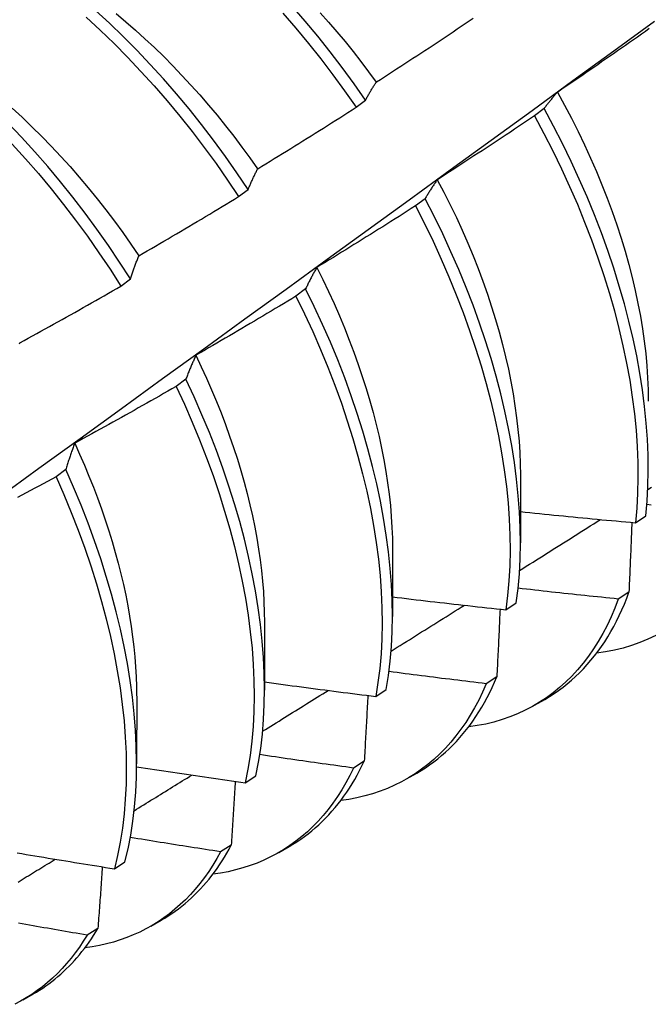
# Model space of a CAD drawing. Header units: inches. Extents: x 18 to 168, y 13 to 111.
# Tile 76 of 89: x 151.703 to 151.874, y 72.667 to 72.934. Entities that reach past the tile are written whole.
import ezdxf

# ---------------------------------------------------------------- set-up
doc = ezdxf.new("R2010")
doc.units = ezdxf.units.IN
doc.header["$MEASUREMENT"] = 0
doc.layers.add('Visible Edges(ANSI)', color=7, linetype='Continuous', lineweight=25)

msp = doc.modelspace()

# ---------------------------------------------------------------- linework, layer by layer
at = {"layer": 'Visible Edges(ANSI)'}
for p, q in [((151.79474, 72.91064), (151.79732, 72.9126)), ((151.84589, 72.9103), (151.84328, 72.90832)), ((151.7628, 72.88634), (151.76538, 72.8883)), ((151.8135, 72.88578), (151.81088, 72.8838)), ((151.73077, 72.86199), (151.73336, 72.86396)), ((151.78102, 72.86124), (151.77839, 72.85926)), ((151.74844, 72.83667), (151.7458, 72.83469)), ((151.71576, 72.81209), (151.71312, 72.8101)), ((151.83946, 72.81057), (151.83944, 72.79213)), ((151.87073, 72.7976), (151.87357, 72.79952)), ((151.80466, 72.79053), (151.80464, 72.77209)), ((151.86897, 72.77871), (151.86607, 72.77684)), ((151.83547, 72.77392), (151.83832, 72.77583)), ((151.76986, 72.77049), (151.76984, 72.75205)), ((151.83302, 72.75566), (151.83011, 72.7538)), ((151.73506, 72.75045), (151.73504, 72.73201)), ((151.80009, 72.75034), (151.80295, 72.75224)), ((151.84329, 72.74793), (151.8461, 72.74955)), ((151.79696, 72.73272), (151.79404, 72.73087)), ((151.76459, 72.72685), (151.76747, 72.72874)), ((151.80849, 72.72789), (151.8113, 72.72951)), ((151.76078, 72.7099), (151.75786, 72.70807)), ((151.77369, 72.70785), (151.7765, 72.70947)), ((151.72898, 72.70346), (151.73187, 72.70535)), ((151.73889, 72.68781), (151.7417, 72.68943)), ((151.7245, 72.68721), (151.72157, 72.68538)), ((151.70409, 72.66777), (151.7069, 72.66939))]:
    msp.add_line(p, q, dxfattribs=at)
at = {"layer": 'Visible Edges(ANSI)', "flags": 128}
for points in [[(151.79732, 72.9126), (151.7942, 72.91706), (151.79099, 72.92144), (151.78769, 72.92575), (151.78432, 72.92998), (151.78088, 72.93412), (151.77736, 72.93817)], [(151.6587, 72.93622), (151.66271, 72.93365), (151.66672, 72.93093), (151.6707, 72.92807), (151.67465, 72.92508), (151.67858, 72.92195), (151.68247, 72.91869), (151.68631, 72.9153), (151.69012, 72.9118), (151.69387, 72.90817), (151.69758, 72.90444), (151.70122, 72.90059), (151.7048, 72.89665), (151.70832, 72.8926), (151.71177, 72.88846), (151.71514, 72.88424), (151.71844, 72.87993), (151.72165, 72.87555), (151.72478, 72.87109), (151.72782, 72.86657), (151.73077, 72.86199)], [(151.73336, 72.86396), (151.73041, 72.86853), (151.72736, 72.87305), (151.72422, 72.8775), (151.721, 72.88188), (151.7177, 72.88618), (151.71432, 72.8904), (151.71087, 72.89453), (151.70735, 72.89857), (151.70376, 72.90251), (151.70011, 72.90634), (151.6964, 72.91007), (151.69264, 72.91369), (151.68883, 72.91718), (151.68498, 72.92056), (151.68109, 72.92381), (151.67716, 72.92693), (151.67321, 72.92991), (151.66923, 72.93276), (151.66522, 72.93547)], [(151.72134, 72.93514), (151.72514, 72.93162), (151.72889, 72.92799), (151.73259, 72.92425), (151.73623, 72.9204), (151.73981, 72.91645), (151.74333, 72.9124), (151.74677, 72.90825), (151.75014, 72.90402), (151.75343, 72.89971), (151.75664, 72.89532), (151.75976, 72.89086), (151.7628, 72.88634)], [(151.76538, 72.8883), (151.76234, 72.89282), (151.75921, 72.89728), (151.75599, 72.90166), (151.7527, 72.90597), (151.74932, 72.91019), (151.74587, 72.91433), (151.74236, 72.91837), (151.73877, 72.92232), (151.73512, 72.92616), (151.73142, 72.92989), (151.72767, 72.93351), (151.72386, 72.93702)], [(151.7295, 72.93614), (151.73212, 72.93393), (151.73473, 72.93166), (151.73731, 72.92931), (151.73987, 72.9269), (151.7424, 72.92444), (151.7449, 72.92191), (151.74737, 72.91932), (151.74981, 72.91669), (151.75221, 72.914), (151.75458, 72.91125), (151.75691, 72.90847), (151.75921, 72.90563), (151.76146, 72.90276), (151.76367, 72.89984), (151.76584, 72.89688), (151.76796, 72.89389)], [(151.77482, 72.93625), (151.77833, 72.93219), (151.78177, 72.92804), (151.78513, 72.92381), (151.78842, 72.91949), (151.79163, 72.9151), (151.79474, 72.91064)], [(151.785, 72.93634), (151.78728, 72.93378), (151.78952, 72.93117), (151.79173, 72.92852), (151.79391, 72.92583), (151.79605, 72.92309), (151.79815, 72.92032), (151.80021, 72.91752)], [(151.62953, 72.75556), (151.64084, 72.76369), (151.65213, 72.77182), (151.66342, 72.77995), (151.67469, 72.78807), (151.68595, 72.7962), (151.69721, 72.80432), (151.70845, 72.81245), (151.71969, 72.82057), (151.73091, 72.82869), (151.74212, 72.83681), (151.75333, 72.84493), (151.76452, 72.85305), (151.77571, 72.86117), (151.78688, 72.86928), (151.79805, 72.87739), (151.80921, 72.8855), (151.82035, 72.8936), (151.83149, 72.90171), (151.84262, 72.90981), (151.85374, 72.9179), (151.86485, 72.926), (151.87595, 72.93409)], [(151.80025, 72.91753), (151.80135, 72.91824), (151.80246, 72.91896), (151.80356, 72.91967), (151.80467, 72.92038), (151.80577, 72.9211), (151.80687, 72.92181), (151.80798, 72.92253), (151.80908, 72.92325), (151.81018, 72.92397), (151.81128, 72.92469), (151.81238, 72.92541), (151.81348, 72.92613), (151.81458, 72.92685), (151.81567, 72.92758), (151.81677, 72.9283), (151.81787, 72.92903), (151.81896, 72.92976), (151.82006, 72.93049), (151.82115, 72.93122), (151.82224, 72.93195), (151.82334, 72.93268), (151.82443, 72.93341), (151.82552, 72.93414), (151.82661, 72.93488)], [(151.8745, 72.93204), (151.87343, 72.93128), (151.87235, 72.93052), (151.87127, 72.92976), (151.8702, 72.92901), (151.86912, 72.92825), (151.86804, 72.92749), (151.86696, 72.92674), (151.86588, 72.92599), (151.86479, 72.92523), (151.86371, 72.92448), (151.86263, 72.92373), (151.86154, 72.92298), (151.86046, 72.92223), (151.85938, 72.92149), (151.85829, 72.92074), (151.8572, 72.91999), (151.85612, 72.91925), (151.85503, 72.91851), (151.85394, 72.91776), (151.85285, 72.91702), (151.85176, 72.91628), (151.85067, 72.91554), (151.84958, 72.9148)], [(151.79732, 72.9126), (151.79744, 72.91282), (151.79756, 72.91303), (151.79767, 72.91325), (151.79779, 72.91346), (151.79791, 72.91368), (151.79803, 72.91389), (151.79815, 72.9141), (151.79827, 72.91431), (151.79839, 72.91452), (151.79851, 72.91473), (151.79863, 72.91494), (151.79875, 72.91514), (151.79887, 72.91535), (151.799, 72.91555), (151.79912, 72.91576), (151.79924, 72.91596), (151.79937, 72.91616), (151.79949, 72.91636), (151.79962, 72.91656), (151.79974, 72.91675), (151.79987, 72.91695), (151.79999, 72.91715), (151.80012, 72.91734), (151.80025, 72.91753)], [(151.84958, 72.9148), (151.84942, 72.91463), (151.84926, 72.91445), (151.8491, 72.91427), (151.84894, 72.91409), (151.84879, 72.91392), (151.84863, 72.91373), (151.84847, 72.91355), (151.84832, 72.91337), (151.84816, 72.91319), (151.848, 72.913), (151.84785, 72.91281), (151.8477, 72.91263), (151.84754, 72.91244), (151.84739, 72.91225), (151.84724, 72.91206), (151.84709, 72.91187), (151.84693, 72.91167), (151.84678, 72.91148), (151.84663, 72.91129), (151.84648, 72.91109), (151.84633, 72.91089), (151.84619, 72.9107), (151.84604, 72.9105), (151.84589, 72.9103)], [(151.84954, 72.9148), (151.85148, 72.91124), (151.85336, 72.90765), (151.85516, 72.90405), (151.85689, 72.90044), (151.85855, 72.89681), (151.86013, 72.89318), (151.86163, 72.88955), (151.86306, 72.88592), (151.8644, 72.88229), (151.86567, 72.87866), (151.86684, 72.87505), (151.86794, 72.87146), (151.86894, 72.86788), (151.86986, 72.86432), (151.87069, 72.86079), (151.87143, 72.85729), (151.87209, 72.85381), (151.87265, 72.85038), (151.87313, 72.84698), (151.87352, 72.84362), (151.87382, 72.8403), (151.87403, 72.83703), (151.87416, 72.83381), (151.8742, 72.83065)], [(151.70121, 72.91043), (151.70391, 72.90793), (151.70658, 72.90537), (151.70922, 72.90274), (151.71183, 72.90005), (151.7144, 72.8973), (151.71694, 72.8945), (151.71944, 72.89164), (151.72189, 72.88872), (151.72431, 72.88576), (151.72667, 72.88274), (151.72899, 72.87969), (151.73126, 72.87658), (151.73348, 72.87344), (151.73565, 72.87026)], [(151.76799, 72.89392), (151.76911, 72.89461), (151.77023, 72.89529), (151.77135, 72.89598), (151.77247, 72.89667), (151.77359, 72.89736), (151.77471, 72.89805), (151.77583, 72.89874), (151.77695, 72.89943), (151.77806, 72.90012), (151.77918, 72.90081), (151.7803, 72.90151), (151.78141, 72.90221), (151.78253, 72.9029), (151.78364, 72.9036), (151.78475, 72.9043), (151.78587, 72.905), (151.78698, 72.9057), (151.78809, 72.9064), (151.7892, 72.90711), (151.79031, 72.90781), (151.79142, 72.90851), (151.79253, 72.90922), (151.79364, 72.90993), (151.79474, 72.91064)], [(151.84328, 72.90832), (151.84218, 72.90758), (151.84109, 72.90685), (151.84, 72.90612), (151.8389, 72.90538), (151.83781, 72.90465), (151.83671, 72.90392), (151.83561, 72.90319), (151.83451, 72.90247), (151.83342, 72.90174), (151.83232, 72.90101), (151.83122, 72.90029), (151.83012, 72.89956), (151.82902, 72.89884), (151.82792, 72.89812), (151.82681, 72.8974), (151.82571, 72.89668), (151.82461, 72.89596), (151.8235, 72.89524), (151.8224, 72.89452), (151.82129, 72.89381), (151.82019, 72.89309), (151.81908, 72.89238), (151.81797, 72.89167), (151.81687, 72.89095)], [(151.84328, 72.90832), (151.84583, 72.90356), (151.84827, 72.89876), (151.85061, 72.89394), (151.85283, 72.88911), (151.85493, 72.88426), (151.85692, 72.8794), (151.85878, 72.87454), (151.86053, 72.86969), (151.86215, 72.86485), (151.86364, 72.86002), (151.86501, 72.85522), (151.86624, 72.85045), (151.86735, 72.84571), (151.86833, 72.84102), (151.86917, 72.83637), (151.86988, 72.83178), (151.87046, 72.82724), (151.8709, 72.82277), (151.87121, 72.81837), (151.87138, 72.81404), (151.87142, 72.8098), (151.87132, 72.80564), (151.87109, 72.80157), (151.87073, 72.7976)], [(151.87357, 72.79952), (151.87393, 72.8035), (151.87415, 72.80757), (151.87423, 72.81174), (151.87418, 72.81599), (151.874, 72.82032), (151.87368, 72.82473), (151.87323, 72.8292), (151.87264, 72.83374), (151.87192, 72.83834), (151.87107, 72.84299), (151.87008, 72.84769), (151.86897, 72.85243), (151.86772, 72.8572), (151.86634, 72.86201), (151.86484, 72.86683), (151.86321, 72.87168), (151.86146, 72.87653), (151.85958, 72.88139), (151.85759, 72.88625), (151.85547, 72.89109), (151.85325, 72.89593), (151.8509, 72.90075), (151.84845, 72.90554), (151.84589, 72.9103)], [(151.76538, 72.8883), (151.76549, 72.88855), (151.76559, 72.8888), (151.76569, 72.88904), (151.7658, 72.88928), (151.7659, 72.88953), (151.76601, 72.88977), (151.76612, 72.89001), (151.76622, 72.89025), (151.76633, 72.89049), (151.76644, 72.89072), (151.76654, 72.89096), (151.76665, 72.89119), (151.76676, 72.89143), (151.76687, 72.89166), (151.76698, 72.89189), (151.76709, 72.89212), (151.7672, 72.89235), (151.76731, 72.89258), (151.76742, 72.8928), (151.76753, 72.89303), (151.76765, 72.89325), (151.76776, 72.89348), (151.76787, 72.8937), (151.76799, 72.89392)], [(151.81687, 72.89095), (151.81672, 72.89075), (151.81657, 72.89055), (151.81643, 72.89034), (151.81628, 72.89013), (151.81614, 72.88993), (151.816, 72.88972), (151.81585, 72.88951), (151.81571, 72.8893), (151.81557, 72.88909), (151.81543, 72.88887), (151.81529, 72.88866), (151.81514, 72.88844), (151.81501, 72.88823), (151.81487, 72.88801), (151.81473, 72.88779), (151.81459, 72.88757), (151.81445, 72.88735), (151.81431, 72.88713), (151.81418, 72.88691), (151.81404, 72.88669), (151.81391, 72.88646), (151.81377, 72.88624), (151.81364, 72.88601), (151.8135, 72.88578)], [(151.81684, 72.89093), (151.81863, 72.88751), (151.82036, 72.88408), (151.82202, 72.88063), (151.82361, 72.87717), (151.82513, 72.8737), (151.82657, 72.87024), (151.82794, 72.86677), (151.82924, 72.8633), (151.83046, 72.85984), (151.8316, 72.85639), (151.83267, 72.85295), (151.83366, 72.84952), (151.83457, 72.84611), (151.83541, 72.84272), (151.83617, 72.83935), (151.83685, 72.83601), (151.83745, 72.8327), (151.83797, 72.82942), (151.83841, 72.82618), (151.83877, 72.82297), (151.83906, 72.8198), (151.83926, 72.81668), (151.83938, 72.81361), (151.83943, 72.81058)], [(151.73566, 72.87026), (151.73679, 72.87092), (151.73793, 72.87158), (151.73907, 72.87224), (151.7402, 72.8729), (151.74134, 72.87356), (151.74247, 72.87423), (151.74361, 72.87489), (151.74474, 72.87555), (151.74588, 72.87622), (151.74701, 72.87689), (151.74814, 72.87756), (151.74927, 72.87823), (151.7504, 72.8789), (151.75153, 72.87957), (151.75266, 72.88024), (151.75379, 72.88091), (151.75492, 72.88159), (151.75605, 72.88226), (151.75717, 72.88294), (151.7583, 72.88362), (151.75942, 72.8843), (151.76055, 72.88498), (151.76167, 72.88566), (151.7628, 72.88634)], [(151.83832, 72.77583), (151.8388, 72.77972), (151.83915, 72.7837), (151.83936, 72.78778), (151.83944, 72.79195), (151.83938, 72.7962), (151.83919, 72.80054), (151.83886, 72.80495), (151.8384, 72.80943), (151.83781, 72.81397), (151.83708, 72.81858), (151.83622, 72.82323), (151.83522, 72.82793), (151.8341, 72.83267), (151.83284, 72.83745), (151.83146, 72.84225), (151.82995, 72.84708), (151.82831, 72.85192), (151.82655, 72.85678), (151.82467, 72.86164), (151.82267, 72.86649), (151.82055, 72.87134), (151.81831, 72.87618), (151.81596, 72.88099), (151.8135, 72.88578)], [(151.81088, 72.8838), (151.80977, 72.88309), (151.80866, 72.88238), (151.80755, 72.88168), (151.80644, 72.88097), (151.80533, 72.88027), (151.80421, 72.87956), (151.8031, 72.87886), (151.80198, 72.87816), (151.80087, 72.87746), (151.79975, 72.87676), (151.79864, 72.87606), (151.79752, 72.87537), (151.7964, 72.87467), (151.79528, 72.87397), (151.79416, 72.87328), (151.79305, 72.87259), (151.79192, 72.87189), (151.7908, 72.8712), (151.78968, 72.87051), (151.78856, 72.86982), (151.78744, 72.86914), (151.78632, 72.86845), (151.78519, 72.86776), (151.78407, 72.86708)], [(151.81088, 72.8838), (151.81333, 72.87901), (151.81567, 72.87419), (151.8179, 72.86936), (151.82001, 72.86451), (151.822, 72.85965), (151.82388, 72.85479), (151.82563, 72.84994), (151.82726, 72.84509), (151.82876, 72.84027), (151.83013, 72.83547), (151.83138, 72.83069), (151.83249, 72.82595), (151.83347, 72.82126), (151.83433, 72.81661), (151.83504, 72.81201), (151.83563, 72.80747), (151.83608, 72.80299), (151.83639, 72.79859), (151.83658, 72.79426), (151.83662, 72.79001), (151.83653, 72.78584), (151.83631, 72.78177), (151.83596, 72.7778), (151.83547, 72.77392)], [(151.73336, 72.86396), (151.73345, 72.86423), (151.73354, 72.86451), (151.73363, 72.86478), (151.73373, 72.86505), (151.73382, 72.86532), (151.73391, 72.86559), (151.734, 72.86586), (151.7341, 72.86613), (151.73419, 72.8664), (151.73429, 72.86666), (151.73438, 72.86693), (151.73448, 72.86719), (151.73457, 72.86745), (151.73467, 72.86771), (151.73477, 72.86797), (151.73486, 72.86823), (151.73496, 72.86849), (151.73506, 72.86875), (151.73516, 72.869), (151.73526, 72.86926), (151.73536, 72.86951), (151.73546, 72.86976), (151.73556, 72.87001), (151.73566, 72.87026)], [(151.78407, 72.86708), (151.78393, 72.86685), (151.7838, 72.86662), (151.78367, 72.86638), (151.78354, 72.86615), (151.78341, 72.86591), (151.78328, 72.86568), (151.78315, 72.86544), (151.78302, 72.8652), (151.78289, 72.86496), (151.78276, 72.86472), (151.78263, 72.86448), (151.78251, 72.86424), (151.78238, 72.86399), (151.78225, 72.86375), (151.78213, 72.8635), (151.782, 72.86325), (151.78188, 72.86301), (151.78175, 72.86276), (151.78163, 72.86251), (151.78151, 72.86226), (151.78139, 72.862), (151.78126, 72.86175), (151.78114, 72.86149), (151.78102, 72.86124)], [(151.78406, 72.86708), (151.78569, 72.8638), (151.78726, 72.86051), (151.78876, 72.85722), (151.79021, 72.85391), (151.79158, 72.8506), (151.7929, 72.84729), (151.79415, 72.84398), (151.79533, 72.84068), (151.79644, 72.83738), (151.79749, 72.83409), (151.79846, 72.83082), (151.79937, 72.82756), (151.80021, 72.82431), (151.80098, 72.82109), (151.80167, 72.81789), (151.8023, 72.81471), (151.80285, 72.81156), (151.80333, 72.80845), (151.80374, 72.80536), (151.80407, 72.80232), (151.80433, 72.79931), (151.80451, 72.79635), (151.80462, 72.79342), (151.80465, 72.79055)], [(151.70326, 72.84656), (151.70441, 72.84719), (151.70556, 72.84782), (151.70671, 72.84845), (151.70786, 72.84909), (151.70902, 72.84972), (151.71017, 72.85036), (151.71132, 72.851), (151.71246, 72.85163), (151.71361, 72.85227), (151.71476, 72.85291), (151.71591, 72.85355), (151.71706, 72.8542), (151.7182, 72.85484), (151.71935, 72.85549), (151.72049, 72.85613), (151.72164, 72.85678), (151.72278, 72.85743), (151.72392, 72.85807), (151.72507, 72.85872), (151.72621, 72.85937), (151.72735, 72.86003), (151.72849, 72.86068), (151.72963, 72.86133), (151.73077, 72.86199)], [(151.80295, 72.75224), (151.80356, 72.75602), (151.80403, 72.75991), (151.80436, 72.7639), (151.80457, 72.76798), (151.80464, 72.77216), (151.80457, 72.77642), (151.80437, 72.78076), (151.80404, 72.78517), (151.80357, 72.78966), (151.80297, 72.79421), (151.80223, 72.79881), (151.80136, 72.80347), (151.80036, 72.80817), (151.79923, 72.81292), (151.79797, 72.81769), (151.79657, 72.8225), (151.79506, 72.82733), (151.79341, 72.83217), (151.79164, 72.83703), (151.78976, 72.84189), (151.78775, 72.84674), (151.78562, 72.85159), (151.78338, 72.85643), (151.78102, 72.86124)], [(151.77839, 72.85926), (151.77727, 72.85857), (151.77614, 72.85789), (151.77501, 72.85721), (151.77388, 72.85653), (151.77275, 72.85586), (151.77162, 72.85518), (151.77049, 72.85451), (151.76936, 72.85383), (151.76823, 72.85316), (151.7671, 72.85249), (151.76597, 72.85181), (151.76483, 72.85114), (151.7637, 72.85048), (151.76256, 72.84981), (151.76143, 72.84914), (151.76029, 72.84847), (151.75916, 72.84781), (151.75802, 72.84715), (151.75688, 72.84648), (151.75574, 72.84582), (151.75461, 72.84516), (151.75347, 72.8445), (151.75233, 72.84384), (151.75119, 72.84318)], [(151.77839, 72.85926), (151.78074, 72.85444), (151.78297, 72.8496), (151.78509, 72.84475), (151.78709, 72.8399), (151.78897, 72.83504), (151.79073, 72.83018), (151.79236, 72.82534), (151.79387, 72.82051), (151.79525, 72.81571), (151.79651, 72.81094), (151.79763, 72.80619), (151.79862, 72.80149), (151.79948, 72.79684), (151.80021, 72.79224), (151.8008, 72.7877), (151.80126, 72.78322), (151.80158, 72.77881), (151.80177, 72.77447), (151.80182, 72.77022), (151.80174, 72.76605), (151.80153, 72.76197), (151.80118, 72.75799), (151.8007, 72.75411), (151.80009, 72.75034)], [(151.70317, 72.84628), (151.70326, 72.84656)], [(151.75119, 72.84318), (151.75107, 72.84293), (151.75095, 72.84267), (151.75083, 72.8424), (151.75071, 72.84214), (151.75059, 72.84188), (151.75047, 72.84161), (151.75035, 72.84135), (151.75024, 72.84108), (151.75012, 72.84081), (151.75001, 72.84055), (151.74989, 72.84028), (151.74978, 72.84001), (151.74966, 72.83973), (151.74955, 72.83946), (151.74944, 72.83919), (151.74932, 72.83891), (151.74921, 72.83864), (151.7491, 72.83836), (151.74899, 72.83808), (151.74888, 72.8378), (151.74877, 72.83752), (151.74866, 72.83724), (151.74855, 72.83696), (151.74844, 72.83667)], [(151.75114, 72.84318), (151.75262, 72.84005), (151.75406, 72.83691), (151.75543, 72.83377), (151.75675, 72.83062), (151.75801, 72.82747), (151.7592, 72.82432), (151.76034, 72.82118), (151.76142, 72.81804), (151.76244, 72.81491), (151.76339, 72.81179), (151.76428, 72.80869), (151.76511, 72.8056), (151.76587, 72.80252), (151.76656, 72.79947), (151.76719, 72.79644), (151.76775, 72.79344), (151.76824, 72.79046), (151.76867, 72.78751), (151.76902, 72.7846), (151.76931, 72.78171), (151.76954, 72.77886), (151.76969, 72.77605), (151.76978, 72.77327), (151.76981, 72.77053)], [(151.76747, 72.72874), (151.76819, 72.73242), (151.76879, 72.73621), (151.76925, 72.7401), (151.76958, 72.7441), (151.76978, 72.74819), (151.76984, 72.75237), (151.76977, 72.75663), (151.76956, 72.76098), (151.76922, 72.7654), (151.76874, 72.76989), (151.76813, 72.77444), (151.76739, 72.77905), (151.76651, 72.78371), (151.7655, 72.78841), (151.76436, 72.79316), (151.76309, 72.79794), (151.76169, 72.80275), (151.76016, 72.80758), (151.75851, 72.81242), (151.75674, 72.81728), (151.75484, 72.82214), (151.75282, 72.82699), (151.75069, 72.83184), (151.74844, 72.83667)], [(151.7458, 72.83469), (151.74466, 72.83403), (151.74352, 72.83338), (151.74237, 72.83273), (151.74123, 72.83208), (151.74009, 72.83143), (151.73894, 72.83078), (151.73779, 72.83013), (151.73665, 72.82948), (151.7355, 72.82884), (151.73435, 72.82819), (151.7332, 72.82755), (151.73205, 72.8269), (151.7309, 72.82626), (151.72975, 72.82562), (151.7286, 72.82498), (151.72745, 72.82434), (151.7263, 72.82371), (151.72515, 72.82307), (151.72399, 72.82243), (151.72284, 72.8218), (151.72168, 72.82117), (151.72053, 72.82054), (151.71937, 72.8199), (151.71822, 72.81927)], [(151.7458, 72.83469), (151.74804, 72.82985), (151.75017, 72.825), (151.75218, 72.82015), (151.75407, 72.81529), (151.75583, 72.81043), (151.75747, 72.80559), (151.75899, 72.80076), (151.76038, 72.79596), (151.76164, 72.79118), (151.76277, 72.78644), (151.76377, 72.78173), (151.76463, 72.77708), (151.76537, 72.77247), (151.76597, 72.76793), (151.76644, 72.76344), (151.76677, 72.75903), (151.76696, 72.75469), (151.76703, 72.75043), (151.76695, 72.74626), (151.76675, 72.74217), (151.76641, 72.73819), (151.76594, 72.7343), (151.76533, 72.73052), (151.76459, 72.72685)], [(151.71822, 72.81927), (151.71811, 72.81899), (151.718, 72.8187), (151.7179, 72.81841), (151.71779, 72.81812), (151.71768, 72.81783), (151.71758, 72.81754), (151.71747, 72.81724), (151.71737, 72.81695), (151.71726, 72.81665), (151.71716, 72.81636), (151.71706, 72.81606), (151.71696, 72.81576), (151.71685, 72.81546), (151.71675, 72.81516), (151.71665, 72.81486), (151.71655, 72.81455), (151.71645, 72.81425), (151.71635, 72.81394), (151.71625, 72.81364), (151.71615, 72.81333), (151.71605, 72.81302), (151.71596, 72.81271), (151.71586, 72.8124), (151.71576, 72.81209)], [(151.71819, 72.81926), (151.71954, 72.81628), (151.72084, 72.8133), (151.72208, 72.81032), (151.72328, 72.80733), (151.72441, 72.80435), (151.7255, 72.80137), (151.72652, 72.7984), (151.72749, 72.79543), (151.7284, 72.79247), (151.72925, 72.78953), (151.73004, 72.7866), (151.73077, 72.78368), (151.73145, 72.78078), (151.73207, 72.77789), (151.73262, 72.77503), (151.73313, 72.77219), (151.73357, 72.76937), (151.73395, 72.76658), (151.73427, 72.76382), (151.73454, 72.76109), (151.73475, 72.75838), (151.73489, 72.75571), (151.73498, 72.75308), (151.73501, 72.75048)], [(151.73187, 72.70535), (151.73272, 72.70892), (151.73343, 72.7126), (151.73402, 72.7164), (151.73448, 72.7203), (151.7348, 72.7243), (151.73499, 72.7284), (151.73504, 72.73258), (151.73496, 72.73685), (151.73474, 72.7412), (151.73439, 72.74562), (151.73391, 72.75012), (151.73329, 72.75467), (151.73254, 72.75928), (151.73165, 72.76395), (151.73064, 72.76866), (151.72949, 72.7734), (151.72821, 72.77818), (151.7268, 72.78299), (151.72527, 72.78782), (151.72361, 72.79267), (151.72183, 72.79753), (151.71993, 72.80238), (151.7179, 72.80724), (151.71576, 72.81209)], [(151.71312, 72.8101), (151.71196, 72.80947), (151.7108, 72.80885), (151.70964, 72.80822), (151.70848, 72.8076), (151.70732, 72.80698), (151.70616, 72.80636), (151.705, 72.80574), (151.70384, 72.80512), (151.70267, 72.8045)], [(151.71312, 72.8101), (151.71525, 72.80525), (151.71726, 72.8004), (151.71916, 72.79554), (151.72093, 72.79068), (151.72258, 72.78584), (151.7241, 72.78101), (151.7255, 72.7762), (151.72677, 72.77142), (151.72791, 72.76668), (151.72891, 72.76197), (151.72979, 72.75731), (151.73053, 72.7527), (151.73114, 72.74815), (151.73161, 72.74367), (151.73195, 72.73925), (151.73216, 72.7349), (151.73223, 72.73064), (151.73216, 72.72646), (151.73197, 72.72237), (151.73163, 72.71838), (151.73117, 72.71449), (151.73057, 72.7107), (151.72984, 72.70702), (151.72898, 72.70346)], [(151.8741, 72.80665), (151.8751, 72.80728)], [(151.87502, 72.80242), (151.87385, 72.80253)], [(151.83919, 72.78459), (151.84011, 72.78517), (151.84103, 72.78575), (151.84195, 72.78633), (151.84287, 72.78691), (151.84378, 72.78748), (151.8447, 72.78806), (151.84562, 72.78864), (151.84654, 72.78922), (151.84745, 72.7898), (151.84837, 72.79038), (151.84929, 72.79096), (151.85021, 72.79154), (151.85112, 72.79211), (151.85204, 72.79269), (151.85296, 72.79327), (151.85388, 72.79385), (151.85479, 72.79443), (151.85571, 72.79501), (151.85663, 72.79559), (151.85755, 72.79617), (151.85846, 72.79675), (151.85938, 72.79733), (151.8603, 72.79791), (151.86121, 72.79849)], [(151.83945, 72.80063), (151.84075, 72.8005), (151.84205, 72.80036), (151.84335, 72.80023), (151.84465, 72.80009), (151.84596, 72.79996), (151.84726, 72.79983), (151.84856, 72.7997), (151.84986, 72.79957), (151.85117, 72.79944), (151.85247, 72.79931), (151.85377, 72.79919), (151.85508, 72.79906), (151.85638, 72.79893), (151.85768, 72.79881), (151.85899, 72.79868), (151.86029, 72.79856), (151.8616, 72.79844), (151.8629, 72.79832), (151.86421, 72.7982), (151.86551, 72.79808), (151.86681, 72.79796), (151.86812, 72.79784), (151.86942, 72.79772), (151.87073, 72.7976)], [(151.86975, 72.79769), (151.86972, 72.79691), (151.86969, 72.79612), (151.86966, 72.79533), (151.86963, 72.79455), (151.8696, 72.79376), (151.86956, 72.79297), (151.86953, 72.79218), (151.8695, 72.79139), (151.86947, 72.79061), (151.86944, 72.78982), (151.8694, 72.78903), (151.86937, 72.78823), (151.86934, 72.78744), (151.86931, 72.78665), (151.86927, 72.78586), (151.86924, 72.78507), (151.86921, 72.78427), (151.86918, 72.78348), (151.86914, 72.78269), (151.86911, 72.78189), (151.86907, 72.7811), (151.86904, 72.7803), (151.86901, 72.77951), (151.86897, 72.77871)], [(151.86607, 72.77684), (151.86493, 72.77696), (151.8638, 72.77707), (151.86266, 72.77719), (151.86152, 72.77731), (151.86039, 72.77742), (151.85925, 72.77754), (151.85811, 72.77766), (151.85698, 72.77778), (151.85584, 72.7779), (151.8547, 72.77802), (151.85357, 72.77814), (151.85243, 72.77827), (151.8513, 72.77839), (151.85016, 72.77851), (151.84902, 72.77864), (151.84789, 72.77876), (151.84675, 72.77889), (151.84562, 72.77901), (151.84448, 72.77914), (151.84335, 72.77927), (151.84221, 72.7794), (151.84108, 72.77952), (151.83994, 72.77965), (151.83881, 72.77978)], [(151.80464, 72.77744), (151.80593, 72.77728), (151.80721, 72.77713), (151.80849, 72.77698), (151.80977, 72.77682), (151.81106, 72.77667), (151.81234, 72.77652), (151.81362, 72.77637), (151.81491, 72.77622), (151.81619, 72.77607), (151.81748, 72.77592), (151.81876, 72.77577), (151.82004, 72.77563), (151.82133, 72.77548), (151.82261, 72.77533), (151.8239, 72.77519), (151.82518, 72.77505), (151.82647, 72.7749), (151.82775, 72.77476), (151.82904, 72.77462), (151.83032, 72.77448), (151.83161, 72.77434), (151.8329, 72.7742), (151.83418, 72.77406), (151.83547, 72.77392)], [(151.8461, 72.74955), (151.84737, 72.75031), (151.84861, 72.75111), (151.84983, 72.75195), (151.85103, 72.75284), (151.8522, 72.75377), (151.85334, 72.75473), (151.85445, 72.75574), (151.85554, 72.75679), (151.8566, 72.75788), (151.85763, 72.759), (151.85864, 72.76017), (151.85961, 72.76138), (151.86056, 72.76262), (151.86148, 72.7639), (151.86237, 72.76522), (151.86322, 72.76658), (151.86405, 72.76797), (151.86485, 72.7694), (151.86561, 72.77087), (151.86635, 72.77237), (151.86705, 72.7739), (151.86772, 72.77547), (151.86836, 72.77707), (151.86897, 72.77871)], [(151.80426, 72.76267), (151.80509, 72.76319), (151.80593, 72.76371), (151.80676, 72.76423), (151.80759, 72.76475), (151.80842, 72.76527), (151.80925, 72.76579), (151.81008, 72.76631), (151.81091, 72.76683), (151.81174, 72.76736), (151.81257, 72.76788), (151.81341, 72.7684), (151.81424, 72.76892), (151.81507, 72.76944), (151.8159, 72.76996), (151.81673, 72.77048), (151.81756, 72.771), (151.81839, 72.77152), (151.81922, 72.77204), (151.82005, 72.77256), (151.82088, 72.77308), (151.82171, 72.7736), (151.82254, 72.77413), (151.82337, 72.77465), (151.8242, 72.77517)], [(151.86607, 72.77684), (151.86513, 72.77438), (151.86411, 72.77199), (151.86302, 72.76969), (151.86186, 72.76746), (151.86063, 72.76532), (151.85933, 72.76326), (151.85796, 72.76128), (151.85652, 72.7594), (151.85501, 72.7576), (151.85344, 72.75589), (151.85181, 72.75428), (151.85011, 72.75275), (151.84835, 72.75133), (151.84653, 72.74999), (151.84466, 72.74875), (151.84272, 72.74761), (151.84073, 72.74657), (151.83869, 72.74562), (151.83659, 72.74478), (151.83444, 72.74403), (151.83224, 72.74338), (151.83, 72.74284), (151.82771, 72.7424), (151.82537, 72.74206)], [(151.8339, 72.77409), (151.83387, 72.77333), (151.83383, 72.77256), (151.8338, 72.7718), (151.83376, 72.77103), (151.83373, 72.77027), (151.83369, 72.7695), (151.83365, 72.76874), (151.83362, 72.76797), (151.83358, 72.76721), (151.83355, 72.76644), (151.83351, 72.76567), (151.83347, 72.7649), (151.83344, 72.76414), (151.8334, 72.76337), (151.83336, 72.7626), (151.83332, 72.76183), (151.83329, 72.76106), (151.83325, 72.76029), (151.83321, 72.75952), (151.83317, 72.75875), (151.83313, 72.75798), (151.8331, 72.7572), (151.83306, 72.75643), (151.83302, 72.75566)], [(151.87625, 72.76697), (151.87412, 72.76594), (151.87193, 72.76502), (151.86968, 72.76421), (151.86738, 72.76352), (151.86503, 72.76293), (151.86262, 72.76246), (151.86017, 72.7621)], [(151.83011, 72.7538), (151.82901, 72.75393), (151.82791, 72.75406), (151.8268, 72.75419), (151.8257, 72.75433), (151.8246, 72.75446), (151.8235, 72.75459), (151.8224, 72.75473), (151.8213, 72.75486), (151.8202, 72.755), (151.8191, 72.75514), (151.818, 72.75527), (151.8169, 72.75541), (151.8158, 72.75555), (151.8147, 72.75569), (151.8136, 72.75583), (151.8125, 72.75597), (151.8114, 72.75611), (151.8103, 72.75625), (151.8092, 72.75639), (151.8081, 72.75653), (151.807, 72.75668), (151.8059, 72.75682), (151.8048, 72.75696), (151.8037, 72.75711)], [(151.8113, 72.72951), (151.81247, 72.73021), (151.81362, 72.73094), (151.81475, 72.73172), (151.81586, 72.73252), (151.81695, 72.73336), (151.81801, 72.73424), (151.81905, 72.73515), (151.82007, 72.7361), (151.82107, 72.73708), (151.82204, 72.73809), (151.82299, 72.73914), (151.82391, 72.74022), (151.82481, 72.74133), (151.82568, 72.74248), (151.82653, 72.74365), (151.82736, 72.74486), (151.82816, 72.74611), (151.82893, 72.74738), (151.82968, 72.74868), (151.8304, 72.75002), (151.83109, 72.75138), (151.83176, 72.75278), (151.8324, 72.7542), (151.83302, 72.75566)], [(151.76984, 72.7543), (151.7711, 72.75413), (151.77236, 72.75396), (151.77362, 72.75378), (151.77487, 72.75361), (151.77613, 72.75344), (151.77739, 72.75327), (151.77865, 72.7531), (151.77991, 72.75293), (151.78117, 72.75277), (151.78243, 72.7526), (151.78369, 72.75243), (151.78495, 72.75227), (151.78621, 72.7521), (151.78747, 72.75194), (151.78873, 72.75177), (151.78999, 72.75161), (151.79126, 72.75145), (151.79252, 72.75129), (151.79378, 72.75113), (151.79504, 72.75097), (151.7963, 72.75081), (151.79756, 72.75065), (151.79883, 72.75049), (151.80009, 72.75034)], [(151.83011, 72.7538), (151.82913, 72.75155), (151.82809, 72.74937), (151.82698, 72.74727), (151.82581, 72.74524), (151.82457, 72.74328), (151.82327, 72.7414), (151.82192, 72.73961), (151.8205, 72.73789), (151.81902, 72.73625), (151.81748, 72.73469), (151.81589, 72.73322), (151.81424, 72.73183), (151.81254, 72.73053), (151.81078, 72.72931), (151.80898, 72.72818), (151.80712, 72.72713), (151.80521, 72.72618), (151.80325, 72.72531), (151.80125, 72.72454), (151.7992, 72.72385), (151.7971, 72.72326), (151.79497, 72.72275), (151.79279, 72.72234), (151.79057, 72.72202)], [(151.76932, 72.74089), (151.77006, 72.74135), (151.7708, 72.74182), (151.77155, 72.74228), (151.77229, 72.74274), (151.77303, 72.7432), (151.77378, 72.74366), (151.77452, 72.74413), (151.77526, 72.74459), (151.77601, 72.74505), (151.77675, 72.74551), (151.77749, 72.74598), (151.77824, 72.74644), (151.77898, 72.7469), (151.77972, 72.74736), (151.78047, 72.74783), (151.78121, 72.74829), (151.78195, 72.74875), (151.7827, 72.74921), (151.78344, 72.74968), (151.78418, 72.75014), (151.78492, 72.7506), (151.78567, 72.75107), (151.78641, 72.75153), (151.78715, 72.75199)], [(151.79795, 72.7506), (151.79791, 72.74986), (151.79787, 72.74912), (151.79783, 72.74838), (151.79779, 72.74764), (151.79775, 72.74689), (151.79771, 72.74615), (151.79767, 72.74541), (151.79763, 72.74467), (151.79759, 72.74392), (151.79754, 72.74318), (151.7975, 72.74243), (151.79746, 72.74169), (151.79742, 72.74094), (151.79738, 72.7402), (151.79734, 72.73945), (151.7973, 72.7387), (151.79725, 72.73796), (151.79721, 72.73721), (151.79717, 72.73646), (151.79713, 72.73572), (151.79708, 72.73497), (151.79704, 72.73422), (151.797, 72.73347), (151.79696, 72.73272)], [(151.79404, 72.73087), (151.79297, 72.73102), (151.79191, 72.73116), (151.79085, 72.73131), (151.78978, 72.73146), (151.78872, 72.7316), (151.78766, 72.73175), (151.78659, 72.7319), (151.78553, 72.73205), (151.78447, 72.7322), (151.7834, 72.73235), (151.78234, 72.7325), (151.78128, 72.73265), (151.78022, 72.7328), (151.77915, 72.73295), (151.77809, 72.73311), (151.77703, 72.73326), (151.77597, 72.73341), (151.77491, 72.73357), (151.77384, 72.73372), (151.77278, 72.73388), (151.77172, 72.73404), (151.77066, 72.73419), (151.7696, 72.73435), (151.76854, 72.73451)], [(151.7765, 72.70947), (151.77758, 72.71011), (151.77863, 72.71078), (151.77967, 72.71148), (151.78069, 72.71221), (151.7817, 72.71297), (151.78268, 72.71375), (151.78365, 72.71457), (151.78459, 72.71542), (151.78552, 72.71629), (151.78643, 72.7172), (151.78731, 72.71813), (151.78818, 72.71909), (151.78903, 72.72008), (151.78986, 72.72109), (151.79066, 72.72214), (151.79145, 72.72321), (151.79221, 72.72431), (151.79295, 72.72543), (151.79368, 72.72658), (151.79438, 72.72776), (151.79505, 72.72896), (151.79571, 72.73019), (151.79634, 72.73144), (151.79696, 72.73272)], [(151.73436, 72.71925), (151.73501, 72.71966), (151.73567, 72.72006), (151.73632, 72.72047), (151.73698, 72.72087), (151.73763, 72.72127), (151.73829, 72.72168), (151.73894, 72.72208), (151.73959, 72.72249), (151.74025, 72.72289), (151.7409, 72.72329), (151.74156, 72.7237), (151.74221, 72.7241), (151.74287, 72.72451), (151.74352, 72.72491), (151.74417, 72.72532), (151.74483, 72.72572), (151.74548, 72.72612), (151.74614, 72.72653), (151.74679, 72.72693), (151.74744, 72.72734), (151.7481, 72.72774), (151.74875, 72.72815), (151.74941, 72.72855), (151.75006, 72.72896)], [(151.73504, 72.73122), (151.73627, 72.73103), (151.7375, 72.73084), (151.73872, 72.73065), (151.73995, 72.73046), (151.74118, 72.73027), (151.74242, 72.73009), (151.74365, 72.7299), (151.74488, 72.72972), (151.74611, 72.72953), (151.74734, 72.72935), (151.74857, 72.72917), (151.7498, 72.72898), (151.75103, 72.7288), (151.75226, 72.72862), (151.7535, 72.72844), (151.75473, 72.72826), (151.75596, 72.72808), (151.75719, 72.7279), (151.75843, 72.72773), (151.75966, 72.72755), (151.76089, 72.72737), (151.76213, 72.7272), (151.76336, 72.72702), (151.76459, 72.72685)], [(151.79404, 72.73087), (151.79303, 72.72883), (151.79197, 72.72685), (151.79085, 72.72494), (151.78968, 72.7231), (151.78845, 72.72133), (151.78716, 72.71962), (151.78582, 72.71799), (151.78443, 72.71643), (151.78299, 72.71495), (151.78149, 72.71354), (151.77995, 72.7122), (151.77835, 72.71094), (151.77671, 72.70976), (151.77502, 72.70865), (151.77328, 72.70762), (151.7715, 72.70667), (151.76968, 72.7058), (151.76781, 72.70501), (151.7659, 72.7043), (151.76395, 72.70368), (151.76196, 72.70313), (151.75994, 72.70266), (151.75787, 72.70228), (151.75577, 72.70198)], [(151.76188, 72.72723), (151.76184, 72.72651), (151.76179, 72.7258), (151.76175, 72.72508), (151.7617, 72.72436), (151.76166, 72.72364), (151.76161, 72.72292), (151.76157, 72.7222), (151.76152, 72.72148), (151.76148, 72.72076), (151.76143, 72.72003), (151.76139, 72.71931), (151.76134, 72.71859), (151.7613, 72.71787), (151.76125, 72.71715), (151.7612, 72.71642), (151.76116, 72.7157), (151.76111, 72.71498), (151.76107, 72.71425), (151.76102, 72.71353), (151.76097, 72.71281), (151.76093, 72.71208), (151.76088, 72.71136), (151.76083, 72.71063), (151.76078, 72.7099)], [(151.75786, 72.70807), (151.75683, 72.70822), (151.75581, 72.70838), (151.75478, 72.70854), (151.75376, 72.7087), (151.75274, 72.70886), (151.75171, 72.70902), (151.75069, 72.70918), (151.74967, 72.70934), (151.74865, 72.7095), (151.74762, 72.70966), (151.7466, 72.70982), (151.74558, 72.70999), (151.74456, 72.71015), (151.74353, 72.71031), (151.74251, 72.71048), (151.74149, 72.71064), (151.74047, 72.71081), (151.73945, 72.71097), (151.73843, 72.71114), (151.73741, 72.71131), (151.73638, 72.71147), (151.73536, 72.71164), (151.73434, 72.71181), (151.73332, 72.71198)], [(151.7417, 72.68943), (151.74268, 72.69001), (151.74364, 72.69062), (151.74459, 72.69124), (151.74552, 72.6919), (151.74644, 72.69258), (151.74734, 72.69328), (151.74823, 72.69401), (151.7491, 72.69476), (151.74996, 72.69553), (151.7508, 72.69633), (151.75162, 72.69715), (151.75243, 72.698), (151.75322, 72.69887), (151.75399, 72.69976), (151.75475, 72.70067), (151.75549, 72.70161), (151.75621, 72.70257), (151.75692, 72.70355), (151.75761, 72.70456), (151.75828, 72.70558), (151.75893, 72.70663), (151.75957, 72.7077), (151.76018, 72.70879), (151.76078, 72.7099)], [(151.70258, 72.70779), (151.70378, 72.70758), (151.70497, 72.70738), (151.70617, 72.70718), (151.70737, 72.70698), (151.70857, 72.70678), (151.70977, 72.70658), (151.71097, 72.70638), (151.71217, 72.70618), (151.71337, 72.70598), (151.71457, 72.70578), (151.71577, 72.70558), (151.71697, 72.70539), (151.71817, 72.70519), (151.71937, 72.705), (151.72057, 72.7048), (151.72177, 72.70461), (151.72297, 72.70442), (151.72418, 72.70423), (151.72538, 72.70403), (151.72658, 72.70384), (151.72778, 72.70365), (151.72898, 72.70346)], [(151.75786, 72.70807), (151.75684, 72.70622), (151.75577, 72.70444), (151.75465, 72.70271), (151.75348, 72.70105), (151.75226, 72.69945), (151.751, 72.69792), (151.74968, 72.69645), (151.74832, 72.69504), (151.74692, 72.6937), (151.74547, 72.69243), (151.74398, 72.69122), (151.74244, 72.69009), (151.74086, 72.68902), (151.73924, 72.68802), (151.73758, 72.68709), (151.73588, 72.68623), (151.73414, 72.68544), (151.73237, 72.68472), (151.73055, 72.68408), (151.72871, 72.68351), (151.72682, 72.683), (151.72491, 72.68258), (151.72296, 72.68222), (151.72097, 72.68194)], [(151.70278, 72.69984), (151.70334, 72.70018), (151.70391, 72.70053), (151.70447, 72.70087), (151.70503, 72.70122), (151.7056, 72.70157), (151.70616, 72.70191), (151.70672, 72.70226), (151.70729, 72.7026), (151.70785, 72.70295), (151.70841, 72.70329), (151.70898, 72.70364), (151.70954, 72.70399), (151.7101, 72.70433), (151.71067, 72.70468), (151.71123, 72.70502), (151.7118, 72.70537), (151.71236, 72.70572), (151.71292, 72.70606)], [(151.72571, 72.70398), (151.72566, 72.70329), (151.72561, 72.70259), (151.72556, 72.70189), (151.72551, 72.7012), (151.72546, 72.7005), (151.72541, 72.6998), (151.72536, 72.69911), (151.72531, 72.69841), (151.72527, 72.69771), (151.72522, 72.69701), (151.72517, 72.69631), (151.72512, 72.69562), (151.72507, 72.69492), (151.72502, 72.69422), (151.72496, 72.69352), (151.72491, 72.69282), (151.72486, 72.69212), (151.72481, 72.69142), (151.72476, 72.69072), (151.72471, 72.69002), (151.72466, 72.68932), (151.72461, 72.68861), (151.72456, 72.68791), (151.7245, 72.68721)], [(151.72157, 72.68538), (151.72059, 72.68555), (151.71961, 72.68572), (151.71862, 72.68589), (151.71764, 72.68605), (151.71666, 72.68622), (151.71568, 72.68639), (151.7147, 72.68656), (151.71372, 72.68673), (151.71274, 72.6869), (151.71176, 72.68708), (151.71078, 72.68725), (151.7098, 72.68742), (151.70882, 72.68759), (151.70784, 72.68777), (151.70686, 72.68794), (151.70588, 72.68811), (151.7049, 72.68829), (151.70392, 72.68846), (151.70295, 72.68864)], [(151.7069, 72.66939), (151.70778, 72.66991), (151.70865, 72.67045), (151.70951, 72.67101), (151.71035, 72.67159), (151.71118, 72.67219), (151.712, 72.67281), (151.71281, 72.67345), (151.7136, 72.67411), (151.71438, 72.67479), (151.71515, 72.67549), (151.71591, 72.6762), (151.71665, 72.67694), (151.71738, 72.67769), (151.7181, 72.67847), (151.7188, 72.67926), (151.71949, 72.68007), (151.72017, 72.6809), (151.72083, 72.68175), (151.72148, 72.68261), (151.72211, 72.6835), (151.72273, 72.6844), (151.72334, 72.68532), (151.72393, 72.68626), (151.7245, 72.68721)], [(151.72157, 72.68538), (151.72054, 72.68373), (151.71947, 72.68213), (151.71836, 72.68059), (151.71721, 72.6791), (151.71601, 72.67766), (151.71477, 72.67629), (151.71349, 72.67497), (151.71217, 72.67371), (151.71081, 72.67251), (151.70942, 72.67137), (151.70798, 72.67029), (151.70651, 72.66927), (151.705, 72.66831), (151.70345, 72.66741), (151.70187, 72.66657)]]:
    msp.add_lwpolyline(points, dxfattribs=at)

doc.saveas('drawing.dxf')
